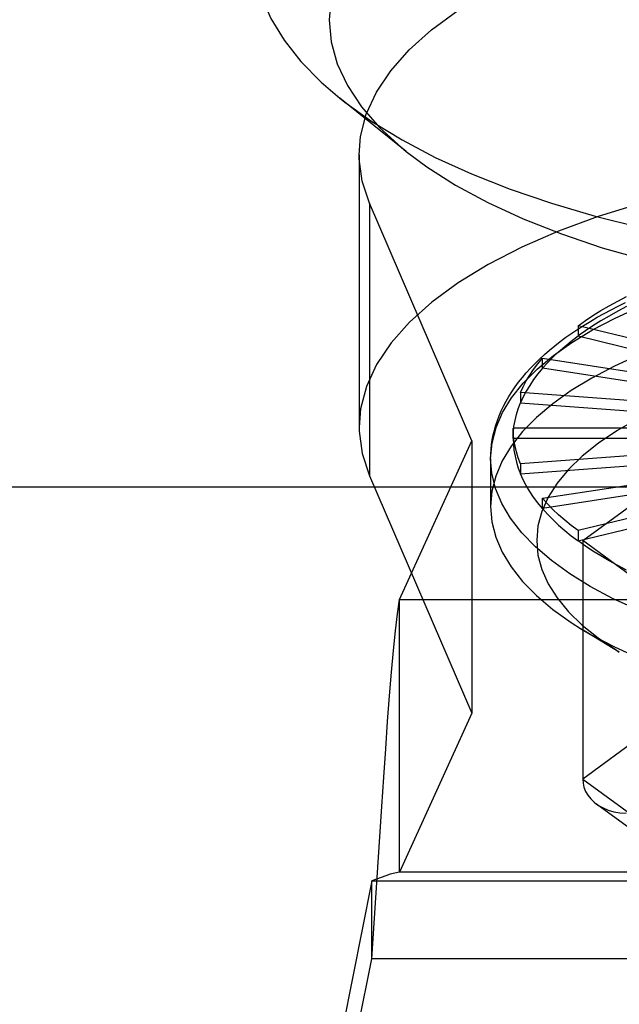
# Model space of a CAD drawing. Header units: inches. Extents: x 0 to 227, y 0 to 147.
# Tile 137 of 247: x 75.21 to 75.524, y 82.963 to 83.478. Entities that reach past the tile are written whole.
import ezdxf

# ---------------------------------------------------------------- set-up
doc = ezdxf.new("R2010")
doc.units = ezdxf.units.IN
doc.header["$LTSCALE"] = 12.466667
doc.header["$MEASUREMENT"] = 0
doc.linetypes.add('HIDDEN', pattern=[0.2, 0.1, -0.1])
doc.layers.get('0').update_dxf_attribs({"linetype": 'CONTINUOUS'})
doc.layers.add('DEFAULT_2', color=8, linetype='HIDDEN')

msp = doc.modelspace()

# ---------------------------------------------------------------- linework, layer by layer
at = {"color": 3, "linetype": 'Continuous'}
msp.add_line((46.15229, 83.23347), (105.29329, 83.23347), dxfattribs=at)
at = {"layer": 'DEFAULT_2', "color": 8, "linetype": 'HIDDEN'}
for p, q in [((75.4123, 83.40905), (75.37748, 83.43698)), ((75.38759, 83.4074), (75.38759, 83.26468)), ((75.39301, 83.38205), (75.39301, 83.23932)), ((75.44665, 83.25765), (75.39301, 83.38205)), ((75.50235, 83.31788), (75.50235, 83.31252)), ((75.58589, 83.29749), (75.50235, 83.31788)), ((75.50235, 83.31252), (75.58589, 83.29214)), ((75.48365, 83.29557), (75.48365, 83.30092)), ((75.48365, 83.30092), (75.57429, 83.28698)), ((75.57429, 83.28163), (75.48365, 83.29557)), ((75.50475, 83.20534), (75.61351, 83.28495)), ((75.47219, 83.28285), (75.47219, 83.2775)), ((75.56718, 83.27577), (75.47219, 83.28285)), ((75.47219, 83.2775), (75.56718, 83.27042)), ((75.46833, 83.25887), (75.46833, 83.26422)), ((75.56479, 83.26422), (75.46833, 83.26422)), ((75.40879, 83.17446), (75.44665, 83.25765)), ((75.44665, 83.25765), (75.44665, 83.11493)), ((75.56479, 83.25887), (75.46833, 83.25887)), ((75.56718, 83.25266), (75.47219, 83.24558)), ((75.45652, 83.24816), (75.45652, 83.22318)), ((75.47219, 83.24023), (75.56718, 83.24731)), ((75.47219, 83.24558), (75.47219, 83.24023)), ((75.39301, 83.23932), (75.44665, 83.11493)), ((75.48365, 83.22751), (75.57429, 83.24145)), ((75.57429, 83.2361), (75.48365, 83.22216)), ((75.48365, 83.22216), (75.48365, 83.22751)), ((75.58589, 83.23094), (75.50235, 83.21056)), ((75.50235, 83.20521), (75.58589, 83.22559)), ((75.50235, 83.21056), (75.50235, 83.20521)), ((75.50475, 83.20534), (75.50475, 83.08046)), ((75.61351, 83.12573), (75.50475, 83.20534)), ((75.40879, 83.03174), (75.40879, 83.17446)), ((75.40879, 83.17446), (76.03568, 83.17446)), ((75.61351, 83.16007), (75.50475, 83.08046)), ((75.52394, 83.14701), (75.50415, 83.15903)), ((75.44665, 83.11493), (75.40879, 83.03174)), ((75.50475, 83.08046), (75.61351, 83.00085)), ((75.6171, 82.99046), (75.512, 83.06739)), ((75.39428, 82.98639), (75.39842, 83.05023)), ((76.03568, 83.03174), (75.40879, 83.03174)), ((75.39428, 83.02715), (75.34822, 82.79584)), ((75.39911, 83.02896), (75.39428, 83.02715)), ((75.39428, 82.98639), (75.39428, 83.02715)), ((75.39428, 83.02715), (76.0502, 83.02715)), ((75.34822, 82.75508), (75.39428, 82.98639)), ((76.0502, 82.98639), (75.39428, 82.98639))]:
    msp.add_line(p, q, dxfattribs=at)
for points in [[(75.33251, 83.51379), (75.3335, 83.50205), (75.33647, 83.49037), (75.3414, 83.4788), (75.34827, 83.46742), (75.35704, 83.45627), (75.36767, 83.44542), (75.37748, 83.43698)], [(75.37297, 83.48978), (75.37188, 83.47811)], [(75.38759, 83.40739), (75.38837, 83.41696), (75.39137, 83.4286), (75.39667, 83.44009), (75.40416, 83.45135), (75.41378, 83.46225), (75.42551, 83.47279), (75.43935, 83.48295)], [(75.37188, 83.47811), (75.37296, 83.46649), (75.37616, 83.45502), (75.38149, 83.44366), (75.38889, 83.43252), (75.39833, 83.42166), (75.40974, 83.41115), (75.4123, 83.40906)], [(75.37748, 83.43698), (75.3801, 83.43491), (75.39427, 83.4248), (75.41011, 83.41515), (75.42754, 83.406), (75.44647, 83.39739), (75.4668, 83.38938), (75.48844, 83.382), (75.51126, 83.37529), (75.53515, 83.36929), (75.56, 83.36402), (75.58567, 83.35951), (75.61203, 83.35579)], [(75.39301, 83.38205), (75.38918, 83.39364), (75.38763, 83.40527), (75.38759, 83.40739)], [(75.4123, 83.40906), (75.42306, 83.40105), (75.43819, 83.39142), (75.45507, 83.38232), (75.47356, 83.3738), (75.49359, 83.36591), (75.515, 83.35871), (75.5377, 83.35223), (75.56153, 83.34652), (75.58629, 83.34163), (75.61203, 83.33754)], [(75.53502, 83.3819), (75.51282, 83.37498), (75.49203, 83.36732), (75.47278, 83.35894), (75.45522, 83.34992), (75.43948, 83.34031), (75.42567, 83.3302), (75.41395, 83.3197), (75.40432, 83.30882), (75.39679, 83.29758), (75.39145, 83.28608), (75.3884, 83.27442), (75.38759, 83.26467)], [(75.45652, 83.24816), (75.45727, 83.2566), (75.45937, 83.26455), (75.46279, 83.27241), (75.46753, 83.28015), (75.47356, 83.28773), (75.48086, 83.29511), (75.48937, 83.30225), (75.49907, 83.30912), (75.5099, 83.31568), (75.52181, 83.32189), (75.53473, 83.32773), (75.54861, 83.33317), (75.56336, 83.33818), (75.57892, 83.34273), (75.59521, 83.3468), (75.61214, 83.35037), (75.62963, 83.35343), (75.64758, 83.35594), (75.66592, 83.35792), (75.68455, 83.35933), (75.70336, 83.36019), (75.72227, 83.36047)], [(75.72227, 83.33549), (75.70331, 83.33521), (75.68445, 83.33435), (75.66578, 83.33293), (75.6474, 83.33094), (75.6294, 83.32841), (75.61187, 83.32534), (75.59491, 83.32176), (75.5786, 83.31767), (75.56301, 83.31309), (75.54824, 83.30806), (75.53436, 83.3026), (75.52143, 83.29673), (75.50953, 83.29049), (75.49871, 83.2839), (75.48903, 83.27701), (75.48054, 83.26984), (75.47328, 83.26243), (75.46729, 83.25483), (75.4626, 83.24706), (75.45923, 83.23917), (75.4572, 83.2312), (75.45652, 83.22318)], [(75.45652, 83.24816), (75.45658, 83.25066), (75.45674, 83.25316), (75.45702, 83.25567), (75.4574, 83.25818), (75.4579, 83.26069), (75.45851, 83.2632), (75.45924, 83.26571), (75.46008, 83.26823), (75.46104, 83.27074), (75.46212, 83.27326), (75.46333, 83.27577), (75.46465, 83.27828), (75.4661, 83.28079), (75.46767, 83.28329), (75.46937, 83.28578), (75.4712, 83.28826), (75.47314, 83.29072), (75.47521, 83.29316), (75.4774, 83.29559), (75.47972, 83.29799), (75.48215, 83.30037), (75.48469, 83.30272), (75.48735, 83.30504), (75.49012, 83.30732), (75.493, 83.30958), (75.49598, 83.31179), (75.49907, 83.31398), (75.50226, 83.31612), (75.50555, 83.31823), (75.50893, 83.3203), (75.51241, 83.32233), (75.51598, 83.32432), (75.51964, 83.32626), (75.52339, 83.32817), (75.52722, 83.33004)], [(75.50235, 83.31788), (75.50614, 83.32056), (75.51011, 83.32319), (75.51426, 83.32577), (75.51858, 83.3283), (75.52308, 83.33078), (75.52774, 83.3332)], [(75.52774, 83.32785), (75.52308, 83.32543), (75.51858, 83.32295), (75.51426, 83.32042), (75.51011, 83.31784), (75.50614, 83.3152), (75.50235, 83.31252)], [(75.48365, 83.29557), (75.48628, 83.29849), (75.4891, 83.30137), (75.49212, 83.30422), (75.49534, 83.30703), (75.49875, 83.3098), (75.50235, 83.31252)], [(75.47219, 83.28285), (75.47358, 83.28592), (75.47518, 83.28897), (75.47699, 83.29199), (75.479, 83.295), (75.48122, 83.29797), (75.48365, 83.30092)], [(75.48365, 83.29557), (75.48122, 83.29262), (75.479, 83.28964), (75.47699, 83.28664), (75.47518, 83.28361), (75.47358, 83.28057), (75.47219, 83.2775)], [(75.46833, 83.25887), (75.46844, 83.26199), (75.46876, 83.26511), (75.4693, 83.26822), (75.47005, 83.27132), (75.47101, 83.27442), (75.47219, 83.2775)], [(75.53332, 83.269), (75.5226, 83.26285), (75.51299, 83.25639), (75.50456, 83.24964), (75.49734, 83.24266), (75.49138, 83.23546), (75.48671, 83.22809), (75.48335, 83.22059), (75.48132, 83.21301), (75.48064, 83.20539), (75.4813, 83.19776), (75.48332, 83.19018), (75.48666, 83.18268), (75.49133, 83.17531), (75.49727, 83.16811), (75.50448, 83.16111), (75.5129, 83.15437), (75.52249, 83.1479), (75.52394, 83.14701)], [(75.38759, 83.26467), (75.38763, 83.26268), (75.38917, 83.251), (75.39301, 83.23932)], [(75.47219, 83.24558), (75.47101, 83.24866), (75.47005, 83.25176), (75.4693, 83.25486), (75.46876, 83.25798), (75.46844, 83.26109), (75.46833, 83.26422)], [(75.46833, 83.25887), (75.46844, 83.25574), (75.46876, 83.25263), (75.4693, 83.24951), (75.47005, 83.24641), (75.47101, 83.24331), (75.47219, 83.24023)], [(75.72015, 83.13585), (75.70125, 83.1362), (75.68245, 83.13712), (75.66386, 83.1386), (75.64556, 83.14063), (75.62765, 83.14321), (75.61022, 83.14632), (75.59335, 83.14995), (75.57714, 83.15408), (75.56167, 83.15868), (75.54701, 83.16374), (75.53324, 83.16922), (75.52043, 83.17511), (75.50864, 83.18136), (75.49793, 83.18796), (75.48836, 83.19485), (75.47998, 83.20202), (75.47283, 83.20943), (75.46694, 83.21703), (75.46234, 83.22478), (75.45907, 83.23266), (75.45712, 83.24061), (75.45652, 83.24816)], [(75.48365, 83.22216), (75.48122, 83.22511), (75.479, 83.22809), (75.47699, 83.23109), (75.47518, 83.23412), (75.47358, 83.23716), (75.47219, 83.24023)], [(75.50235, 83.21056), (75.49875, 83.21329), (75.49534, 83.21605), (75.49212, 83.21886), (75.4891, 83.22171), (75.48628, 83.22459), (75.48365, 83.22751)], [(75.45652, 83.22318), (75.4572, 83.21517), (75.45923, 83.2072), (75.4626, 83.19931), (75.46729, 83.19154), (75.47328, 83.18394), (75.48054, 83.17653), (75.48903, 83.16936), (75.49871, 83.16246), (75.50415, 83.15903)], [(75.48365, 83.22216), (75.48627, 83.21924), (75.4891, 83.21636), (75.49212, 83.21351), (75.49534, 83.2107), (75.49875, 83.20793), (75.50235, 83.20521)], [(75.52774, 83.18988), (75.52308, 83.1923), (75.51858, 83.19478), (75.51426, 83.19731), (75.51011, 83.19989), (75.50614, 83.20252), (75.50235, 83.20521)], [(75.39842, 83.05023), (75.39946, 83.06605), (75.4005, 83.08148), (75.40153, 83.09639), (75.40257, 83.11061), (75.40361, 83.12402), (75.40464, 83.13648), (75.40568, 83.14785), (75.40672, 83.15804), (75.40776, 83.16694), (75.40879, 83.17446)], [(75.50415, 83.15903), (75.50953, 83.15588), (75.52143, 83.14964), (75.53436, 83.14377), (75.54824, 83.13831), (75.56301, 83.13328), (75.5786, 83.1287), (75.59491, 83.12461), (75.61187, 83.12102), (75.6294, 83.11796), (75.6474, 83.11542), (75.66578, 83.11344), (75.68445, 83.11202), (75.70331, 83.11116), (75.72227, 83.11087)], [(75.50475, 83.08046), (75.50492, 83.07831), (75.50542, 83.07616), (75.50626, 83.07406), (75.50744, 83.07204), (75.50896, 83.07011), (75.51081, 83.06833), (75.51196, 83.06742)], [(75.51196, 83.06742), (75.51296, 83.06673), (75.51541, 83.06534), (75.51813, 83.0642), (75.52108, 83.06334), (75.52421, 83.0628), (75.52748, 83.06262)], [(75.40879, 83.03174), (75.40637, 83.03126), (75.40395, 83.03061), (75.40153, 83.02983), (75.39911, 83.02896)]]:
    msp.add_lwpolyline(points, dxfattribs=at)

doc.saveas('drawing.dxf')
